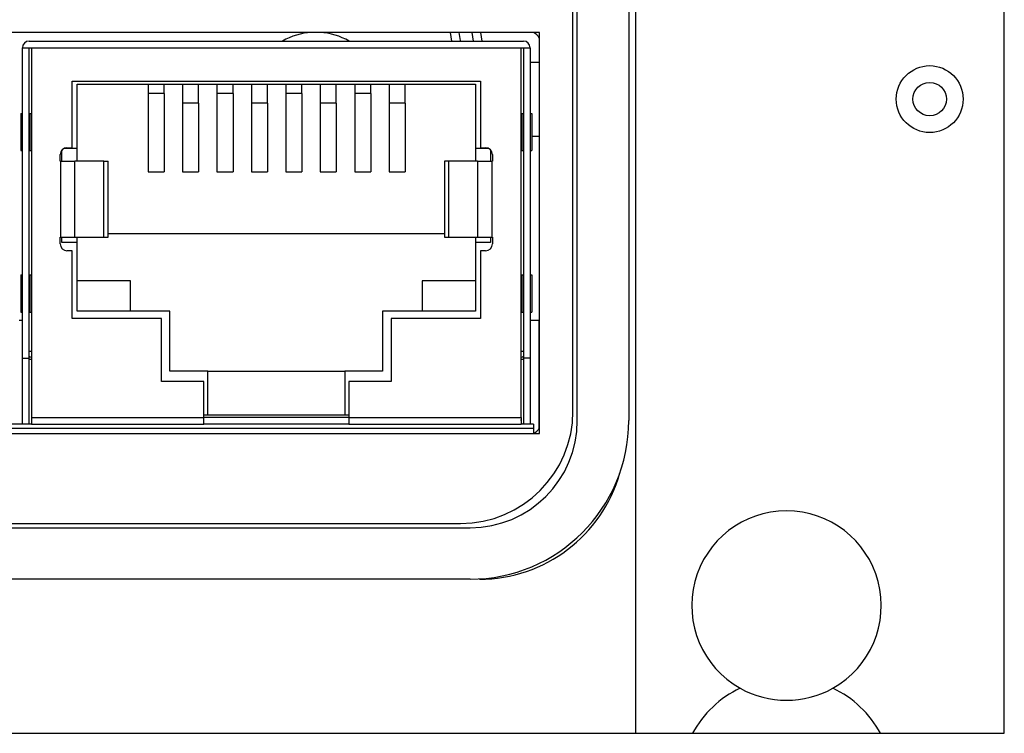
# Model space of a CAD drawing. Header units: inches. Extents: x 3.21 to 13.19, y 2.59 to 9.58.
# Tile 18 of 47: x 6.64 to 7.21, y 8.84 to 9.25. Entities that reach past the tile are written whole.
import ezdxf

# ---------------------------------------------------------------- set-up
doc = ezdxf.new("R2010")
doc.units = ezdxf.units.IN
doc.header["$MEASUREMENT"] = 0

msp = doc.modelspace()

# ---------------------------------------------------------------- linework, layer by layer
at = {"color": 7, "linetype": 'Continuous', "lineweight": 25}
for p, q in [((6.9968, 9.57704), (6.9968, 8.83704)), ((7.2118, 8.83704), (7.2118, 9.57704)), ((6.9628, 9.01946), (6.9628, 9.39446)), ((6.9928, 9.39446), (6.9928, 9.01946)), ((6.9603, 9.02496), (6.9603, 9.38796)), ((6.94083, 9.24596), (6.33383, 9.24596)), ((6.88974, 9.24084), (6.8889, 9.24596)), ((6.90743, 9.24084), (6.90665, 9.24596)), ((6.94083, 9.01196), (6.94083, 9.24596)), ((6.64321, 9.24084), (6.9314, 9.24084)), ((6.63927, 9.23691), (6.64459, 9.23691)), ((6.63927, 9.0558), (6.63927, 9.23691)), ((6.64321, 9.0558), (6.64321, 9.23691)), ((6.64459, 9.23691), (6.93002, 9.23691)), ((6.64459, 9.23691), (6.64459, 9.02136)), ((6.93002, 9.02136), (6.93002, 9.23691)), ((6.93002, 9.23691), (6.93533, 9.23691)), ((6.9314, 9.23691), (6.9314, 9.0558)), ((6.93533, 9.23691), (6.93533, 9.0558)), ((6.94083, 9.22846), (6.93533, 9.22846)), ((6.66821, 9.17864), (6.66821, 9.21742)), ((6.66821, 9.21742), (6.9064, 9.21742)), ((6.67116, 9.21565), (6.90344, 9.21565)), ((6.67116, 9.17844), (6.67116, 9.21565)), ((6.71255, 9.21565), (6.71255, 9.21023)), ((6.7219, 9.21023), (6.7219, 9.21565)), ((6.73263, 9.21565), (6.73263, 9.20469)), ((6.74198, 9.20469), (6.74198, 9.21565)), ((6.75271, 9.21565), (6.75271, 9.21023)), ((6.76206, 9.21023), (6.76206, 9.21565)), ((6.77278, 9.21565), (6.77278, 9.20469)), ((6.78213, 9.20469), (6.78213, 9.21565)), ((6.79286, 9.21565), (6.79286, 9.21023)), ((6.80221, 9.21023), (6.80221, 9.21565)), ((6.81294, 9.21565), (6.81294, 9.20469)), ((6.82229, 9.20469), (6.82229, 9.21565)), ((6.83302, 9.21565), (6.83302, 9.21023)), ((6.84237, 9.21023), (6.84237, 9.21565)), ((6.8531, 9.21565), (6.8531, 9.20469)), ((6.86245, 9.20469), (6.86245, 9.21565)), ((6.90344, 9.21565), (6.90344, 9.17844)), ((6.9064, 9.21742), (6.9064, 9.17864)), ((6.7219, 9.21023), (6.71255, 9.21023)), ((6.71255, 9.21023), (6.71255, 9.16466)), ((6.7219, 9.21023), (6.7219, 9.16466)), ((6.76206, 9.21023), (6.75271, 9.21023)), ((6.75271, 9.21023), (6.75271, 9.16466)), ((6.76206, 9.21023), (6.76206, 9.16466)), ((6.80221, 9.21023), (6.79286, 9.21023)), ((6.79286, 9.21023), (6.79286, 9.16466)), ((6.80221, 9.21023), (6.80221, 9.16466)), ((6.84237, 9.21023), (6.83302, 9.21023)), ((6.83302, 9.21023), (6.83302, 9.16466)), ((6.84237, 9.21023), (6.84237, 9.16466)), ((6.74198, 9.20469), (6.73263, 9.20469)), ((6.73263, 9.20469), (6.73263, 9.16466)), ((6.74198, 9.20469), (6.74198, 9.16466)), ((6.78213, 9.20469), (6.77278, 9.20469)), ((6.77278, 9.20469), (6.77278, 9.16466)), ((6.78213, 9.20469), (6.78213, 9.16466)), ((6.82229, 9.20469), (6.81294, 9.20469)), ((6.81294, 9.20469), (6.81294, 9.16466)), ((6.82229, 9.20469), (6.82229, 9.16466)), ((6.86245, 9.20469), (6.8531, 9.20469)), ((6.8531, 9.20469), (6.8531, 9.16466)), ((6.86245, 9.20469), (6.86245, 9.16466)), ((6.63829, 9.19872), (6.63829, 9.17706)), ((6.63829, 9.19872), (6.63927, 9.19872)), ((6.64321, 9.19872), (6.64335, 9.19872)), ((6.64335, 9.17706), (6.64335, 9.19872)), ((6.64335, 9.19872), (6.64419, 9.19872)), ((6.64419, 9.19872), (6.64459, 9.19872)), ((6.64419, 9.19872), (6.64419, 9.17706)), ((6.93002, 9.19872), (6.93041, 9.19872)), ((6.93041, 9.17706), (6.93041, 9.19872)), ((6.93041, 9.19872), (6.93126, 9.19872)), ((6.93126, 9.19872), (6.93126, 9.17706)), ((6.93126, 9.19872), (6.9314, 9.19872)), ((6.93533, 9.19872), (6.93632, 9.19872)), ((6.93632, 9.19872), (6.93632, 9.17706)), ((6.93632, 9.18546), (6.94083, 9.18546)), ((6.63829, 9.17706), (6.63927, 9.17706)), ((6.64321, 9.17706), (6.64335, 9.17706)), ((6.64335, 9.17706), (6.64419, 9.17706)), ((6.64419, 9.17706), (6.64459, 9.17706)), ((6.66132, 9.17077), (6.66132, 9.1747)), ((6.6623, 9.17077), (6.6623, 9.17731)), ((6.66403, 9.17844), (6.67116, 9.17844)), ((6.66525, 9.17864), (6.66821, 9.17864)), ((6.67116, 9.17077), (6.67116, 9.17844)), ((6.90344, 9.17844), (6.91058, 9.17844)), ((6.90344, 9.17844), (6.90344, 9.17077)), ((6.9064, 9.17864), (6.90935, 9.17864)), ((6.9123, 9.17731), (6.9123, 9.17077)), ((6.91329, 9.1747), (6.91329, 9.17077)), ((6.93002, 9.17706), (6.93041, 9.17706)), ((6.93041, 9.17706), (6.93126, 9.17706)), ((6.93126, 9.17706), (6.9314, 9.17706)), ((6.93533, 9.17706), (6.93632, 9.17706)), ((6.66132, 9.17077), (6.66158, 9.17077)), ((6.66158, 9.12647), (6.66158, 9.17077)), ((6.66158, 9.17077), (6.6699, 9.17077)), ((6.6699, 9.12647), (6.6699, 9.17077)), ((6.68682, 9.17077), (6.6699, 9.17077)), ((6.68682, 9.12647), (6.68682, 9.17077)), ((6.68682, 9.17077), (6.68917, 9.17077)), ((6.68917, 9.12647), (6.68917, 9.17077)), ((6.88543, 9.17077), (6.88543, 9.12647)), ((6.88778, 9.17077), (6.88543, 9.17077)), ((6.88778, 9.17077), (6.88778, 9.12647)), ((6.9047, 9.17077), (6.88778, 9.17077)), ((6.9047, 9.17077), (6.9047, 9.12647)), ((6.9047, 9.17077), (6.91303, 9.17077)), ((6.91303, 9.17077), (6.91303, 9.12647)), ((6.91303, 9.17077), (6.91329, 9.17077)), ((6.71255, 9.16466), (6.7219, 9.16466)), ((6.73263, 9.16466), (6.74198, 9.16466)), ((6.75271, 9.16466), (6.76206, 9.16466)), ((6.77278, 9.16466), (6.78213, 9.16466)), ((6.79286, 9.16466), (6.80221, 9.16466)), ((6.81294, 9.16466), (6.82229, 9.16466)), ((6.83302, 9.16466), (6.84237, 9.16466)), ((6.8531, 9.16466), (6.86245, 9.16466)), ((6.68917, 9.12864), (6.88543, 9.12864)), ((6.66132, 9.12647), (6.66158, 9.12647)), ((6.66132, 9.12254), (6.66132, 9.12647)), ((6.66158, 9.12647), (6.6699, 9.12647)), ((6.6623, 9.12332), (6.6623, 9.12647)), ((6.67116, 9.12332), (6.6623, 9.12332)), ((6.6699, 9.12647), (6.68682, 9.12647)), ((6.67116, 9.12332), (6.67116, 9.12647)), ((6.67116, 9.08336), (6.67116, 9.12332)), ((6.68682, 9.12647), (6.68917, 9.12647)), ((6.88543, 9.12647), (6.88778, 9.12647)), ((6.88778, 9.12647), (6.9047, 9.12647)), ((6.90344, 9.12647), (6.90344, 9.12332)), ((6.9123, 9.12332), (6.90344, 9.12332)), ((6.90344, 9.12332), (6.90344, 9.08336)), ((6.9047, 9.12647), (6.91303, 9.12647)), ((6.9123, 9.12647), (6.9123, 9.12332)), ((6.91303, 9.12647), (6.91329, 9.12647)), ((6.91329, 9.12647), (6.91329, 9.12254)), ((6.66821, 9.1186), (6.66525, 9.1186)), ((6.66821, 9.07903), (6.66821, 9.1186)), ((6.9064, 9.1186), (6.9064, 9.07903)), ((6.90935, 9.1186), (6.9064, 9.1186)), ((6.63829, 9.10443), (6.63829, 9.08277)), ((6.63829, 9.10443), (6.63927, 9.10443)), ((6.64321, 9.10443), (6.64335, 9.10443)), ((6.64335, 9.08277), (6.64335, 9.10443)), ((6.64335, 9.10443), (6.64419, 9.10443)), ((6.64419, 9.10443), (6.64459, 9.10443)), ((6.64419, 9.10443), (6.64419, 9.08277)), ((6.70226, 9.10108), (6.67116, 9.10108)), ((6.70226, 9.08336), (6.70226, 9.10108)), ((6.90344, 9.10108), (6.87234, 9.10108)), ((6.87234, 9.10108), (6.87234, 9.08336)), ((6.93002, 9.10443), (6.93041, 9.10443)), ((6.93041, 9.08277), (6.93041, 9.10443)), ((6.93041, 9.10443), (6.93126, 9.10443)), ((6.93126, 9.10443), (6.93126, 9.08277)), ((6.93126, 9.10443), (6.9314, 9.10443)), ((6.93533, 9.10443), (6.93632, 9.10443)), ((6.93632, 9.10443), (6.93632, 9.08277)), ((6.63829, 9.08277), (6.63927, 9.08277)), ((6.64321, 9.08277), (6.64335, 9.08277)), ((6.64335, 9.08277), (6.64419, 9.08277)), ((6.64419, 9.08277), (6.64459, 9.08277)), ((6.72529, 9.08336), (6.67116, 9.08336)), ((6.72529, 9.04832), (6.72529, 9.08336)), ((6.84931, 9.08336), (6.84931, 9.04832)), ((6.90344, 9.08336), (6.84931, 9.08336)), ((6.93002, 9.08277), (6.93041, 9.08277)), ((6.93041, 9.08277), (6.93126, 9.08277)), ((6.93126, 9.08277), (6.9314, 9.08277)), ((6.93533, 9.08277), (6.93632, 9.08277)), ((6.63927, 9.07785), (6.6373, 9.07785)), ((6.72037, 9.07903), (6.66821, 9.07903)), ((6.72037, 9.04222), (6.72037, 9.07903)), ((6.85423, 9.07903), (6.85423, 9.04222)), ((6.9064, 9.07903), (6.85423, 9.07903)), ((6.94054, 9.07785), (6.93533, 9.07785)), ((6.94054, 9.01488), (6.94054, 9.07785)), ((6.64459, 9.05974), (6.64321, 9.05974)), ((6.9314, 9.05974), (6.93002, 9.05974)), ((6.63927, 9.0558), (6.64321, 9.0558)), ((6.63927, 9.01742), (6.63927, 9.0558)), ((6.64321, 9.01742), (6.64321, 9.0558)), ((6.64459, 9.05521), (6.64321, 9.05521)), ((6.9314, 9.05521), (6.93002, 9.05521)), ((6.93533, 9.0558), (6.9314, 9.0558)), ((6.9314, 9.0558), (6.9314, 9.01742)), ((6.93533, 9.0558), (6.93533, 9.01742)), ((6.74734, 9.04832), (6.72529, 9.04832)), ((6.74734, 9.02273), (6.74734, 9.04832)), ((6.74734, 9.04832), (6.82726, 9.04832)), ((6.82726, 9.04832), (6.82726, 9.02273)), ((6.84931, 9.04832), (6.82726, 9.04832)), ((6.74498, 9.04222), (6.72037, 9.04222)), ((6.74498, 9.02136), (6.74498, 9.04222)), ((6.82962, 9.04222), (6.82962, 9.02136)), ((6.85423, 9.04222), (6.82962, 9.04222)), ((6.64459, 9.02136), (6.74498, 9.02136)), ((6.64459, 9.02136), (6.64459, 9.01742)), ((6.74734, 9.02273), (6.74498, 9.02273)), ((6.74498, 9.01742), (6.74498, 9.02136)), ((6.82962, 9.02136), (6.74498, 9.02136)), ((6.82726, 9.02273), (6.74734, 9.02273)), ((6.82962, 9.02273), (6.82726, 9.02273)), ((6.82962, 9.02136), (6.93002, 9.02136)), ((6.82962, 9.02136), (6.82962, 9.01742)), ((6.93002, 9.02136), (6.93002, 9.01742)), ((6.93046, 9.01742), (6.93002, 9.02017)), ((6.9373, 9.01492), (6.3373, 9.01492)), ((6.64459, 9.01742), (6.63002, 9.01742)), ((6.64459, 9.01742), (6.6501, 9.01742)), ((6.6501, 9.01742), (6.74498, 9.01742)), ((6.82962, 9.01742), (6.74498, 9.01742)), ((6.82962, 9.01742), (6.92451, 9.01742)), ((6.92451, 9.01742), (6.93002, 9.01742)), ((6.9373, 9.01742), (6.93002, 9.01742)), ((6.9373, 9.01742), (6.9373, 9.01492)), ((6.9373, 9.01492), (6.9373, 9.01196)), ((6.33383, 9.01196), (6.94083, 9.01196)), ((5.59211, 8.95946), (6.8948, 8.95946)), ((5.59355, 8.95696), (6.9003, 8.95696)), ((6.9003, 8.92696), (5.5788, 8.92696)), ((6.3348, 8.83704), (6.9968, 8.83704)), ((6.9968, 8.83704), (7.02997, 8.83704)), ((7.02997, 8.83704), (7.13963, 8.83704)), ((7.13963, 8.83704), (7.2118, 8.83704))]:
    msp.add_line(p, q, dxfattribs=at)
at = {"color": 8, "linetype": 'Continuous', "lineweight": 25}
for p, q in [((6.90238, 9.24084), (6.90158, 9.24596)), ((6.9058, 8.92696), (6.9058, 8.92712))]:
    msp.add_line(p, q, dxfattribs=at)
at = {"color": 8, "linetype": 'Continuous', "lineweight": 25, "flags": 128}
msp.add_lwpolyline([(6.8948, 9.24084), (6.89475, 9.24117), (6.89397, 9.24596)], dxfattribs=at)
at = {"color": 7, "linetype": 'Continuous', "lineweight": 25, "flags": 128}
for points in [[(6.64459, 9.05623), (6.64376, 9.05657), (6.64321, 9.05686)], [(6.9314, 9.05686), (6.93085, 9.05657), (6.93002, 9.05623)]]:
    msp.add_lwpolyline(points, dxfattribs=at)
at = {"color": 7, "linetype": 'Continuous', "lineweight": 25}
for radius in [0.0195, 0.00975]:
    msp.add_circle((7.1683, 9.20704), radius, dxfattribs=at)
for centre, radius, start, end in [((6.8103, 9.20704), 0.039, 93.64147, 119.91485), ((6.8103, 9.20704), 0.039, 60.08515, 86.35853), ((6.93382, 9.23871), 0.008, 28.77472, 64.99217), ((6.64321, 9.23691), 0.00394, 90, 180), ((6.9314, 9.23691), 0.00394, 0, 90), ((6.66525, 9.1747), 0.00394, 90, 180), ((6.90935, 9.1747), 0.00394, 0, 90), ((6.66525, 9.12254), 0.00394, 180, 270), ((6.90935, 9.12254), 0.00394, 270, 0), ((6.8948, 9.02496), 0.0655, 270, 0), ((6.9003, 9.01946), 0.0925, 270, 0), ((6.9003, 9.01946), 0.0625, 270, 0), ((6.93382, 9.01921), 0.008, 295.00783, 331.22528), ((6.9058, 9.01196), 0.085, 270, 344.32248), ((7.0848, 8.91154), 0.05525, 299.33485, 240.66515), ((7.0848, 8.80704), 0.0625, 115.66337, 151.3146), ((7.0848, 8.91154), 0.05525, 240.66515, 299.33485), ((7.0848, 8.80704), 0.0625, 28.6854, 64.33663)]:
    msp.add_arc(centre, radius, start, end, dxfattribs=at)

doc.saveas('drawing.dxf')
